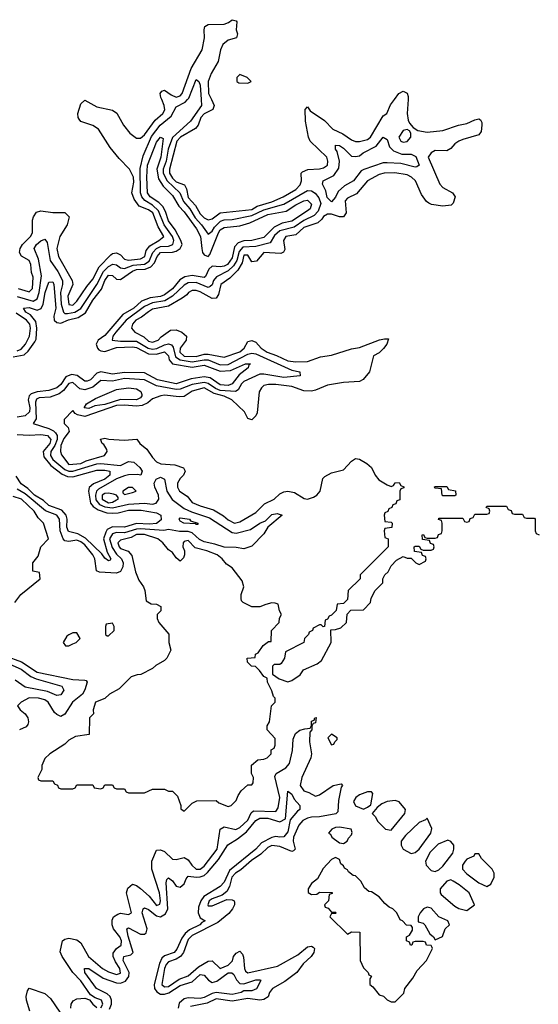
# Model space of a CAD drawing. Header units: inches. Extents: x 2710751 to 2829008, y 857003 to 965602.
# Tile 163 of 256: x 2772223 to 2774829, y 885450 to 890401. Entities that reach past the tile are written whole.
import ezdxf

# ---------------------------------------------------------------- set-up
doc = ezdxf.new("R2010")
doc.units = ezdxf.units.IN
doc.header["$MEASUREMENT"] = 0
doc.layers.add('C7878', color=7, linetype='Continuous')
doc.layers.add('C7879', color=7, linetype='Continuous')

msp = doc.modelspace()

# ---------------------------------------------------------------- linework, layer by layer
at = {"layer": 'C7878', "color": 2}
for points, elevation in [([(2773134.9, 890000), (2773136.9, 889970), (2773082, 889890), (2772990, 889808.3), (2772969.6, 889750.4), (2772958.4, 889690), (2772944.6, 889650), (2772944.4, 889630), (2772964.1, 889590), (2773027.2, 889530), (2773046.2, 889486.2), (2773077.5, 889450), (2773104.8, 889404.8), (2773137.2, 889370), (2773170, 889322.4), (2773190, 889337), (2773202.6, 889357.4), (2773232.5, 889387.5), (2773250, 889393.8), (2773290, 889395.9), (2773390, 889416.1), (2773450, 889445.5), (2773550, 889473.7), (2773670, 889541.3), (2773690, 889540.3), (2773708.2, 889528.2), (2773725.9, 889505.9), (2773736, 889476), (2773722, 889438), (2773703.4, 889416.6), (2773650, 889390.6), (2773602.3, 889357.7), (2773530, 889339.1), (2773504, 889316), (2773481.2, 889278.8), (2773410, 889259.8), (2773343.6, 889256.4), (2773325.1, 889234.9), (2773313.3, 889190), (2773297, 889163), (2773270, 889138.3), (2773211.6, 889108.4), (2773197.6, 889090), (2773190, 889067.3), (2773180.8, 889059.2), (2773170, 889054.5), (2773110, 889080.2), (2773070, 889078.3), (2773050, 889066.6), (2772990.2, 889010), (2772953, 888987), (2772890, 888976.7), (2772850, 888959.1), (2772757.8, 888890), (2772705.4, 888830), (2772691.6, 888810), (2772688, 888790), (2772730, 888783.7), (2772810, 888785), (2772869.2, 888749.2), (2772890, 888744.8), (2772912.3, 888747.7), (2772950, 888766.8), (2772971.1, 888771.1), (2772985.3, 888765.3), (2772993.7, 888753.7), (2773006.3, 888706.3), (2773030, 888690.8), (2773090, 888680.1), (2773150, 888690.8), (2773170, 888690.1), (2773230, 888665.9), (2773270, 888668), (2773370, 888718.5), (2773390, 888724.5), (2773410, 888720.7), (2773590, 888639.5), (2773631, 888630), (2773632, 888610), (2773550, 888601.2), (2773450, 888619.3), (2773430, 888618.7), (2773350, 888582), (2773337.3, 888570), (2773320.5, 888539.5), (2773308.2, 888531.8), (2773230, 888536.9), (2773206.8, 888546.8), (2773170, 888572), (2773150, 888577.2), (2773090, 888567.3), (2773030, 888543.4), (2773010, 888541.6), (2772910, 888559.5), (2772850, 888590.6), (2772750, 888597.3), (2772690, 888583.1), (2772630, 888586), (2772590, 888553.8), (2772550, 888539.3), (2772525.3, 888545.3), (2772490, 888576.8), (2772470, 888571.9), (2772443.5, 888536.5), (2772420.8, 888519.2), (2772376.6, 888503.4), (2772321.2, 888498.8), (2772307.3, 888492.7), (2772302, 888478), (2772305.7, 888394.3), (2772291, 888370), (2772370, 888344.7), (2772393.3, 888333.3), (2772403.2, 888323.2), (2772411, 888310), (2772410.8, 888290), (2772400.3, 888259.7), (2772380.2, 888230), (2772377.2, 888210), (2772390.2, 888190), (2772450, 888139), (2772470, 888130.1), (2772490, 888130.1), (2772610, 888168), (2772630, 888170.1), (2772730, 888159.3), (2772770, 888179), (2772796.9, 888176.9), (2772826.4, 888150), (2772838, 888130), (2772832, 888110), (2772814.2, 888114.2), (2772770, 888112.3), (2772750, 888106.8), (2772710, 888092.5), (2772619.1, 888040.9), (2772608.4, 888030), (2772603.2, 888010), (2772606.1, 887986.1), (2772623.6, 887963.6), (2772650, 887951.9), (2772690, 887945.7), (2772770, 887965.3), (2772850.2, 887970.2), (2772890, 887965.2), (2772909.2, 887970), (2772922, 887990), (2772920.9, 888010), (2772902, 888050), (2772898, 888070), (2772908, 888090), (2772930, 888100.7), (2772950.3, 888090), (2772962, 888030), (2772988.8, 887988.8), (2773050, 887943.6), (2773086.5, 887926.5), (2773176.1, 887896.1), (2773290, 887822.3), (2773310, 887818.5), (2773382.7, 887837.3), (2773429.2, 887870), (2773458.9, 887881.1), (2773490, 887913), (2773517.3, 887917.3), (2773542, 887910), (2773470.7, 887849.3), (2773450, 887815.3), (2773390, 887754.5), (2773350, 887739.7), (2773310, 887747.7), (2773250, 887748.3), (2773204, 887764), (2773150, 887775.5), (2773127.3, 887787.3), (2773090, 887820.3), (2773070, 887828.1), (2773026.7, 887826.7), (2772970, 887836.9), (2772947.9, 887832.1), (2772830, 887841.6), (2772810, 887839.6), (2772750, 887821.5), (2772710, 887821.7), (2772690, 887815.3), (2772674, 887790), (2772686.9, 887746.9), (2772710, 887713.2), (2772734.7, 887690), (2772743.5, 887670), (2772741.3, 887650), (2772730, 887627), (2772710, 887617.4), (2772623.5, 887623.5), (2772609.7, 887630), (2772600.3, 887690), (2772590, 887709.6), (2772550, 887760.7), (2772530, 887776), (2772510, 887783.2), (2772470, 887778), (2772450, 887781.1), (2772441.1, 887790), (2772425.5, 887830), (2772423.5, 887890), (2772410, 887909.7), (2772352.1, 887932.1), (2772250, 888017.5), (2772210, 888040.8)], 6), ([(2772210, 889009.1), (2772290, 888985.6), (2772310, 888997.6), (2772320.6, 889030), (2772332.4, 889112.4), (2772317.3, 889197.3), (2772296.2, 889250), (2772307.6, 889270), (2772330, 889288.2), (2772350, 889297.3), (2772361.3, 889281.3), (2772376.1, 889190), (2772414.9, 889134.9), (2772438.2, 889090), (2772437.8, 889070), (2772427.4, 889030), (2772431.6, 888970), (2772443.1, 888930), (2772450, 888924.4), (2772463.2, 888923.2), (2772499.6, 888930), (2772530.9, 888949.1), (2772610.9, 889069.1), (2772644.5, 889135.5), (2772670, 889160.2), (2772691.4, 889171.4), (2772710, 889168.8), (2772730, 889153.1), (2772750, 889150.2), (2772792.5, 889167.5), (2772850, 889172.1), (2772873.2, 889186.8), (2772892.2, 889230), (2772909.9, 889250.1), (2772930, 889260.1), (2772970, 889263), (2772992.1, 889270), (2772997.8, 889290), (2772991.2, 889310), (2772948.4, 889370), (2772920, 889440), (2772890, 889469.1), (2772851, 889491), (2772835.9, 889510), (2772829.8, 889530), (2772828, 889652), (2772843.5, 889716.5), (2772886, 889814), (2772928.8, 889871.2), (2772983.7, 889916.3), (2773010, 889963.1), (2773054.1, 889985.9), (2773066.9, 890000)], 6), ([(2772216, 889050), (2772265.6, 889034.4), (2772270, 889033.4), (2772286.6, 889050), (2772290, 889106), (2772282, 889130), (2772278.7, 889170), (2772270.7, 889190.7), (2772231.4, 889211.4), (2772222, 889230), (2772225.1, 889250), (2772236.3, 889270), (2772277.6, 889310), (2772287.6, 889330), (2772287.5, 889392.5), (2772292.3, 889410), (2772307.6, 889432.4), (2772330, 889440.7), (2772390, 889430.7), (2772450, 889431), (2772471, 889410), (2772460.7, 889370), (2772424.2, 889310), (2772410.4, 889250), (2772418, 889210), (2772487, 889090), (2772490.5, 889069.5), (2772464.6, 889010), (2772470, 888968.5), (2772490, 888965.7), (2772510, 888984.9), (2772560.1, 889059.9), (2772590, 889095.5), (2772621.5, 889158.5), (2772680.8, 889219.2), (2772690, 889225.3), (2772710, 889228.5), (2772730, 889218), (2772750, 889196.4), (2772770, 889191.8), (2772830, 889199.1), (2772851.8, 889210), (2772858.9, 889241.1), (2772876.2, 889263.8), (2772922, 889290), (2772946.6, 889310), (2772918.8, 889358.8), (2772892.8, 889430), (2772870, 889445.4), (2772822.9, 889462.9), (2772798, 889498), (2772786.6, 889530), (2772795.9, 889584.1), (2772794.2, 889610), (2772775.1, 889650), (2772723.1, 889703.1), (2772678.2, 889758.2), (2772619.6, 889850), (2772590, 889869.6), (2772530, 889889.3), (2772521.2, 889901.2), (2772516, 889910), (2772515.1, 889930), (2772530, 889978), (2772550, 889996), (2772610, 889962.4), (2772690, 889946.4), (2772711.5, 889931.5), (2772745.3, 889870), (2772776.4, 889830), (2772810, 889806), (2772830, 889804.9), (2772850, 889822.4), (2772904.2, 889895.8), (2772943, 889930), (2772952.5, 889947.5), (2772949.7, 889970), (2772936.4, 890000)], 10), ([(2774174.5, 890000), (2774170.8, 889930), (2774175.3, 889895.3), (2774181, 889881), (2774199.6, 889859.6), (2774223.5, 889843.5), (2774270, 889835.5), (2774350, 889843.8), (2774428, 889870), (2774470, 889878.8), (2774510, 889898), (2774530, 889902), (2774538, 889898), (2774544.7, 889884.7), (2774546, 889870), (2774542, 889838), (2774530, 889822), (2774450, 889799.3), (2774430.4, 889789.6), (2774410, 889777.2), (2774390, 889754), (2774370, 889741.2), (2774310, 889743.7), (2774290, 889732.3), (2774274.9, 889710), (2774333.5, 889573.5), (2774350, 889558), (2774398, 889530), (2774410.7, 889510.7), (2774401, 889479), (2774390.9, 889469.1), (2774350, 889462.7), (2774292, 889472), (2774278.9, 889478.9), (2774267.6, 889487.6), (2774242.6, 889522.6), (2774211.6, 889590), (2774192, 889610), (2774170, 889620.5), (2774108.8, 889631.2), (2774054, 889630), (2774030, 889622.9), (2773970, 889591.5), (2773915.3, 889524.7), (2773870, 889503.7), (2773859.3, 889490), (2773864, 889430), (2773850, 889409.2), (2773830, 889409.3), (2773790, 889422.4), (2773770, 889422.4), (2773750, 889411.2), (2773742, 889398), (2773720.5, 889379.5), (2773650, 889356.1), (2773610, 889319.7), (2773561, 889310), (2773548.4, 889290), (2773554.6, 889245.4), (2773548.7, 889231.3), (2773535.4, 889224.6), (2773450.4, 889229.6), (2773413.3, 889186.7), (2773390, 889182.7), (2773370, 889216.2), (2773350, 889216.2), (2773341.1, 889178.9), (2773319.1, 889140.9), (2773278.8, 889101.2), (2773234.4, 889070), (2773221.4, 889018.6), (2773210, 889000.9), (2773190, 888999.6), (2773130, 889032.3), (2773110, 889039.7), (2773090, 889039.6), (2773070.8, 889030), (2773062.3, 889017.7), (2773039.7, 889000.3), (2772970, 888960.4), (2772890, 888944.7), (2772870, 888932.4), (2772835.1, 888904.9), (2772806.7, 888890), (2772790.5, 888870), (2772785.5, 888850), (2772801, 888830), (2772846.2, 888806.2), (2772870, 888784.9), (2772890, 888778.7), (2772918.4, 888790), (2772933.4, 888806.6), (2772980.2, 888839.8), (2773010, 888842), (2773038, 888830), (2773060.7, 888810), (2773059.3, 888790), (2773029.3, 888750), (2773027.7, 888730), (2773050, 888709.5), (2773110, 888707.4), (2773150, 888718.8), (2773170, 888719.3), (2773250, 888704.2), (2773330, 888730.3), (2773351.3, 888750), (2773370, 888782.8), (2773390, 888787.7), (2773410, 888779.1), (2773436.4, 888750), (2773466.4, 888730), (2773513.2, 888713.2), (2773570, 888685.4), (2773610, 888680.2), (2773670, 888682.6), (2773734.9, 888705.1), (2773790, 888713.7), (2773890, 888745.5), (2773930, 888753), (2774030.6, 888790.6), (2774056.8, 888796.8), (2774076, 888796), (2774068, 888770), (2774051.6, 888748.4), (2774030, 888726.6), (2774001, 888710), (2773980.7, 888630), (2773948.2, 888591.8), (2773930, 888581.2), (2773850, 888577.4), (2773770, 888563.6), (2773710, 888537.6), (2773690, 888533.3), (2773650, 888534.7), (2773590, 888556.4), (2773510, 888566.3), (2773472.7, 888567.3), (2773450, 888560.9), (2773437.3, 888550), (2773426, 888530), (2773415.8, 888424.2), (2773410, 888408.7), (2773390, 888389), (2773370, 888395.3), (2773352.3, 888430), (2773289.5, 888490), (2773250, 888507.3), (2773200.9, 888520.9), (2773150, 888549.7), (2773090, 888533.5), (2773050, 888507), (2773024.2, 888504.2), (2772950, 888512.4), (2772932, 888510), (2772890, 888495.3), (2772866.3, 888473.7), (2772839.1, 888460.9), (2772810, 888457.7), (2772750, 888463.2), (2772710, 888460.6), (2772550, 888405.4), (2772514, 888414), (2772501.2, 888421.2), (2772490, 888435.3), (2772446, 888390), (2772446, 888370), (2772466, 888350), (2772471.3, 888330), (2772444.5, 888295.5), (2772430, 888259.3), (2772427.4, 888230), (2772433.3, 888213.3), (2772470, 888164.9), (2772530, 888169.3), (2772557.6, 888182.4), (2772649.4, 888210), (2772662.7, 888230), (2772660.2, 888240.2), (2772645.6, 888265.6), (2772638, 888270), (2772628.4, 888291.6), (2772650, 888296), (2772670.9, 888290.9), (2772747.3, 888287.3), (2772811, 888291), (2772826, 888270), (2772861.7, 888241.7), (2772890, 888199.1), (2772910, 888178), (2772931.8, 888168.2), (2773002.5, 888162.5), (2773046.8, 888146.8), (2773054.8, 888130), (2773046, 888110), (2773030, 888094), (2773016.3, 888070), (2773015.5, 888050), (2773025.5, 888030), (2773065.3, 888005.3), (2773090, 887974), (2773130, 887955.8), (2773197.2, 887937.2), (2773246.9, 887906.9), (2773270, 887885.3), (2773302, 887870), (2773330, 887875.5), (2773410, 887923.1), (2773452.6, 887967.4), (2773501.2, 887990), (2773530, 888016.3), (2773550, 888027.7), (2773570.7, 888030.7), (2773604, 888024), (2773652.8, 887992.8), (2773670, 887990.5), (2773700.1, 887999.9), (2773716, 888010), (2773732.3, 888030), (2773746.3, 888093.7), (2773756, 888104), (2773790, 888122), (2773850, 888137.3), (2773890, 888181), (2773910, 888194), (2773930, 888190.7), (2773966.8, 888170), (2773990.7, 888150), (2774010, 888111.3), (2774027.5, 888087.5), (2774070, 888062), (2774090, 888054), (2774102, 888058), (2774110, 888072), (2774130, 888074), (2774138, 888058), (2774152.7, 888052.7), (2774152.7, 888047.3), (2774138, 888042), (2774134, 888030), (2774132.7, 887987.3), (2774118, 887982), (2774112.7, 887967.3), (2774098, 887962), (2774092.7, 887947.3), (2774078, 887942), (2774072.7, 887927.3), (2774058, 887922), (2774054, 887910), (2774058, 887878), (2774090, 887874), (2774094, 887870), (2774092.7, 887847.3), (2774058, 887842), (2774054, 887830), (2774058, 887798), (2774074, 887790), (2774074, 887750), (2773934, 887610), (2773934, 887590), (2773874, 887530), (2773870, 887486), (2773850, 887466), (2773818, 887462), (2773814, 887430), (2773790, 887406), (2773778, 887402), (2773770, 887386), (2773758, 887382), (2773754, 887350), (2773748.4, 887348.4), (2773738, 887358), (2773730, 887358), (2773698, 887342), (2773694, 887330), (2773678, 887322), (2773674, 887310), (2773654, 887290), (2773651.1, 887268.9), (2773558, 887222), (2773554, 887190), (2773536.9, 887163.1), (2773530, 887158), (2773502, 887158), (2773494, 887150), (2773494, 887110), (2773526.4, 887086.4), (2773570, 887071.3), (2773590, 887078), (2773632.5, 887107.5), (2773648.7, 887131.3), (2773718, 887162), (2773740.4, 887179.6), (2773788, 887270), (2773787.3, 887332.7), (2773810, 887334), (2773836.4, 887343.6), (2773866, 887370), (2773868, 887412), (2773887.3, 887432.7), (2773950, 887434), (2773986, 887470), (2773988.4, 887491.6), (2774008.7, 887531.3), (2774048, 887570), (2774048, 887590), (2774058, 887610), (2774074.6, 887625.4), (2774090, 887654), (2774116.4, 887683.6), (2774150, 887702), (2774170, 887694), (2774190, 887694), (2774214, 887670), (2774230, 887662), (2774262, 887678), (2774266, 887690), (2774262, 887702), (2774247.3, 887707.3), (2774242, 887722), (2774207.3, 887727.3), (2774206, 887750), (2774210, 887754), (2774230, 887754), (2774238, 887738), (2774250, 887734), (2774290, 887734), (2774302, 887738), (2774306, 887750), (2774302, 887762), (2774287.3, 887767.3), (2774282, 887782), (2774247.3, 887787.3), (2774246, 887810), (2774252.7, 887812.7), (2774258, 887798), (2774270, 887794), (2774310, 887794), (2774322, 887798), (2774327.3, 887812.7), (2774342, 887818), (2774346, 887830), (2774346, 887870), (2774342, 887882), (2774327.3, 887887.3), (2774330, 887894), (2774450, 887894), (2774458, 887878), (2774470, 887874), (2774482, 887878), (2774487.3, 887892.7), (2774502, 887898), (2774510, 887914), (2774570, 887914), (2774582, 887918), (2774586, 887930), (2774582, 887942), (2774567.3, 887947.3), (2774570, 887954), (2774670, 887954), (2774678, 887938), (2774692.7, 887932.7), (2774698, 887918), (2774710, 887914), (2774750, 887914), (2774758, 887898), (2774770, 887894), (2774810, 887894), (2774814, 887890), (2774814, 887830), (2774818, 887818), (2774834, 887810)], 10), ([(2773186, 890000), (2773200.4, 889970), (2773193, 889950), (2773150, 889927.1), (2773134, 889910), (2773119.5, 889870), (2773105.8, 889854.2), (2773030.4, 889810), (2773012.7, 889790), (2772975.8, 889650), (2772975.8, 889630), (2772990, 889604.9), (2773010, 889586.2), (2773050.6, 889570), (2773061.7, 889550), (2773070, 889507.2), (2773106.4, 889466.4), (2773130, 889424.6), (2773150, 889405.2), (2773170, 889395.3), (2773190, 889400.3), (2773230, 889430.3), (2773390, 889446.7), (2773416.8, 889463.2), (2773490, 889485.2), (2773546.6, 889510), (2773610, 889546.5), (2773633, 889570), (2773638.7, 889590), (2773637.2, 889630), (2773643.3, 889636.7), (2773671.5, 889648.5), (2773730, 889650.5), (2773750, 889656.3), (2773769.2, 889670), (2773771.6, 889690), (2773767, 889710), (2773682.7, 889790), (2773674.5, 889810), (2773659.5, 889890), (2773658, 889950), (2773670, 889962), (2773682.8, 889942.8), (2773754.2, 889894.2), (2773796, 889850), (2773847.5, 889827.5), (2773890, 889796.3), (2773910, 889788.4), (2773930, 889788.4), (2773970, 889798), (2773986, 889810), (2774050, 889918), (2774068, 889930), (2774086.3, 889973.7), (2774106.1, 890000)], 10), ([(2772190, 888704.9), (2772245, 888715), (2772266.3, 888733.7), (2772299.6, 888780.4), (2772305.2, 888794.8), (2772309, 888850), (2772303.4, 888883.4), (2772277.4, 888917.4), (2772254.5, 888930), (2772242.7, 888950), (2772270, 888953.4), (2772310, 888941.1), (2772330.9, 888949.1), (2772341.5, 888970), (2772351.2, 889030), (2772370, 889082), (2772390, 889082.8), (2772394.6, 889070), (2772403.9, 888950), (2772395.2, 888910), (2772397, 888890), (2772410, 888878), (2772430, 888874.9), (2772468.1, 888891.9), (2772516, 888904), (2772553.8, 888926.2), (2772590, 888990.3), (2772633.2, 889046.8), (2772650, 889090.4), (2772670, 889116), (2772690, 889114.4), (2772710, 889096.4), (2772730, 889094.9), (2772790, 889136.2), (2772810, 889144.4), (2772854.2, 889145.8), (2772882.5, 889157.5), (2772901, 889179), (2772914.5, 889210), (2772930, 889230.2), (2772990, 889231.9), (2773010, 889236.9), (2773029.8, 889250.2), (2773038.9, 889270), (2773033, 889290), (2773003.5, 889343.5), (2772970, 889389.7), (2772956.4, 889436.4), (2772941.7, 889461.7), (2772921.9, 889481.9), (2772878, 889510), (2772865.6, 889530), (2772861.4, 889610), (2772865.5, 889670), (2772910, 889784.9), (2772930, 889810.4), (2772943.6, 889803.6), (2772943, 889790), (2772931.9, 889710), (2772912.9, 889650), (2772920, 889600), (2772943.1, 889563.1), (2772990, 889517.6), (2773022.8, 889462.8), (2773050, 889434.6), (2773111.3, 889350), (2773131.1, 889310), (2773137.4, 889250), (2773142, 889230), (2773150, 889218), (2773170, 889210.6), (2773179.1, 889220.9), (2773221.2, 889330), (2773230, 889344.2), (2773250, 889356.9), (2773330, 889364.2), (2773379.8, 889380.2), (2773470, 889421.2), (2773562, 889438), (2773610, 889470.2), (2773650, 889490.2), (2773670, 889494.3), (2773690, 889474), (2773682.4, 889450), (2773670, 889439.7), (2773590, 889387.7), (2773541.6, 889378.4), (2773502.1, 889357.9), (2773450, 889306.4), (2773390, 889291.2), (2773350, 889289), (2773321.6, 889278.4), (2773301.7, 889258.3), (2773290, 889202.9), (2773266.4, 889170), (2773250, 889160.9), (2773230, 889157.7), (2773190, 889161.2), (2773173.8, 889146.2), (2773156.4, 889110), (2773150, 889105.1), (2773090, 889115.1), (2773052.5, 889107.5), (2773027.5, 889092.5), (2772990, 889047.6), (2772950, 889017.3), (2772930, 889009.8), (2772878, 889002), (2772835.1, 888984.9), (2772796.9, 888950), (2772741.6, 888918.4), (2772650, 888812.3), (2772617, 888790), (2772606.7, 888770), (2772613.1, 888750), (2772621.3, 888741.3), (2772630, 888735.2), (2772650, 888732.2), (2772710, 888752.7), (2772790, 888756.3), (2772810, 888752.8), (2772870, 888720.7), (2772910, 888719.3), (2772951, 888731), (2772970, 888710.6), (2772974.3, 888690), (2772991, 888671), (2773090, 888654.4), (2773150, 888663.6), (2773230, 888633.8), (2773282.2, 888637.8), (2773358, 888670), (2773382, 888670), (2773374.8, 888665.2), (2773370.7, 888650), (2773325.4, 888614.6), (2773290.1, 888569.9), (2773270, 888561.8), (2773230, 888564.8), (2773179.9, 888599.9), (2773150, 888605), (2773084.8, 888595.2), (2773010, 888569.9), (2772915.1, 888590), (2772850, 888624.8), (2772750, 888626.3), (2772690, 888618.7), (2772630, 888631.1), (2772610, 888624), (2772579.5, 888590), (2772562.7, 888582.7), (2772550, 888583.5), (2772511.8, 888611.8), (2772483.1, 888616.9), (2772454.8, 888605.2), (2772430, 888567.4), (2772410, 888549.8), (2772370, 888536.4), (2772310, 888529), (2772280.9, 888519.1), (2772271.1, 888508.9), (2772266.3, 888490), (2772273.1, 888450), (2772271.8, 888430), (2772250, 888409.8), (2772210, 888403.1)], 2), ([(2772210, 888736.3), (2772230, 888744.3), (2772251.6, 888770), (2772272.3, 888810), (2772277.3, 888850), (2772273.8, 888870), (2772257.3, 888890), (2772205.4, 888925.4)], 6), ([(2772210, 888315.5), (2772270, 888311.3), (2772330, 888315.9), (2772363, 888310), (2772378.6, 888290), (2772374, 888270), (2772340.9, 888230), (2772343.6, 888203.6), (2772379, 888159), (2772436.1, 888116.1), (2772463.5, 888103.5), (2772490, 888102.9), (2772610, 888135.2), (2772650, 888135.2), (2772676.3, 888130), (2772675.3, 888110), (2772650.3, 888090), (2772593.4, 888066.6), (2772571.4, 888048.6), (2772568.7, 888030), (2772579.2, 887970), (2772592.5, 887952.5), (2772616.5, 887936.5), (2772661.5, 887921.5), (2772690, 887919.7), (2772718.5, 887921.5), (2772770, 887935.2), (2772834, 887934), (2772910, 887921.5), (2772931.7, 887910), (2772933.8, 887886.2), (2772910, 887867.7), (2772876, 887864), (2772810, 887867.4), (2772750, 887848.5), (2772690, 887851.1), (2772663.2, 887836.8), (2772655.2, 887824.8), (2772644.9, 887790), (2772663.1, 887723.1), (2772680.7, 887690), (2772677.5, 887682.5), (2772670, 887679.3), (2772650, 887693.2), (2772635.1, 887715.1), (2772554.3, 887794.3), (2772515.6, 887815.6), (2772467.6, 887827.6), (2772459.8, 887850), (2772462, 887890), (2772457.3, 887910), (2772435.2, 887935.2), (2772370, 887958), (2772342.6, 887982.6), (2772297.4, 888010), (2772263.7, 888043.7), (2772230, 888067.3), (2772205.9, 888105.9)], 2), ([(2772198, 887470), (2772228, 887510), (2772326, 887590), (2772322, 887622), (2772288.4, 887628.4), (2772288.7, 887670), (2772316.4, 887703.6), (2772328.7, 887750), (2772368, 887790), (2772342, 887870), (2772315.9, 887895.9), (2772295.6, 887930), (2772231.5, 887990), (2772190, 888003.6)], 10), ([(2772038.8, 887218.8), (2772230, 887135.2), (2772279, 887099), (2772306, 887086), (2772434.8, 887050), (2772444, 887030), (2772430, 887006), (2772410, 887002), (2772362.9, 887022.9), (2772250, 887044.7), (2772199.7, 887079.7)], 2), ([(2772150, 887202.2), (2772231.5, 887171.5), (2772310, 887120.6), (2772490, 887083.6), (2772550, 887079.1), (2772557.5, 887077.5), (2772562.8, 887070), (2772550.5, 887030.5), (2772538, 887010), (2772488.8, 886970), (2772450, 886909.4), (2772430, 886898), (2772410, 886906.6), (2772398, 886918), (2772365.6, 886970), (2772350, 886981.1), (2772318, 886990), (2772270, 886990.9), (2772230.8, 886970), (2772212, 886950), (2772224.7, 886930), (2772250, 886911), (2772264, 886890), (2772266.8, 886870), (2772263.5, 886856.5), (2772255.5, 886844.5), (2772222, 886830)], 6), ([(2772630, 885433), (2772640.5, 885450), (2772634.7, 885470), (2772602.3, 885482.3), (2772578, 885498), (2772530, 885567.8), (2772489.6, 885610), (2772436, 885690), (2772426.6, 885713.4), (2772438, 885770), (2772450, 885778), (2772470, 885782), (2772510, 885774.8), (2772530, 885758.8), (2772568.5, 885690), (2772639.5, 885630), (2772670, 885612.6), (2772710, 885600.2), (2772730, 885606.7), (2772726.9, 885630), (2772703.7, 885663.7), (2772692.9, 885690), (2772693.3, 885706.7), (2772709.6, 885730), (2772732.6, 885747.4), (2772735.1, 885770), (2772725.4, 885790), (2772694, 885830), (2772686.9, 885850), (2772686.9, 885873.1), (2772694.5, 885890), (2772716.2, 885903.8), (2772730, 885908.7), (2772770, 885901.6), (2772785.2, 885910), (2772759.6, 886010), (2772765.8, 886034.2), (2772790, 886053.4), (2772810, 886048), (2772830, 886033), (2772873.1, 885993.1), (2772910, 885947.4), (2772926.8, 885953.2), (2772930.7, 885970), (2772926, 886010), (2772887.4, 886130), (2772887.3, 886170), (2772910, 886224.9), (2772930, 886226.7), (2772950, 886218.4), (2772990, 886179.1), (2773010, 886178), (2773050, 886187.7), (2773070, 886177.3), (2773088.5, 886150), (2773110, 886130.3), (2773130, 886129.2), (2773150, 886144), (2773215.7, 886230), (2773230, 886330.8), (2773250, 886341.6), (2773309, 886329), (2773330, 886338.3), (2773370, 886375.3), (2773386.4, 886413.6), (2773397.5, 886422.5), (2773510, 886419.5), (2773522, 886438), (2773529.8, 886490), (2773504.8, 886595.2), (2773511.6, 886610), (2773560.1, 886639.9), (2773578.8, 886661.2), (2773593.9, 886726.1), (2773597.1, 886782.9), (2773608.5, 886811.5), (2773630, 886827.7), (2773656, 886836), (2773682, 886838), (2773688.7, 886851.3), (2773690, 886874), (2773702, 886878), (2773706, 886890), (2773712.7, 886892.7), (2773710, 886866), (2773698, 886862), (2773691.6, 886848.4), (2773691, 886830), (2773681.4, 886818.6), (2773678.9, 886770), (2773688.9, 886710), (2773685.7, 886690), (2773640.2, 886590), (2773631.6, 886550), (2773650, 886523.1), (2773675.4, 886515.4), (2773710, 886496.3), (2773730, 886503), (2773799, 886550), (2773838, 886558), (2773844.7, 886550), (2773838, 886542), (2773824.4, 886475.6), (2773822, 886418), (2773811.5, 886408.5), (2773730, 886392.3), (2773689.3, 886390.7), (2773670, 886386.4), (2773646.3, 886373.7), (2773626, 886350), (2773599.7, 886290), (2773597.3, 886270), (2773607.3, 886230), (2773598.7, 886221.3), (2773590, 886218.4), (2773530, 886242.8), (2773490, 886248.7), (2773470, 886239.3), (2773434.7, 886205.3), (2773387.5, 886172.5), (2773333.9, 886126.1), (2773307.2, 886110), (2773289.4, 886090), (2773276.8, 886043.2), (2773263.6, 886016.4), (2773240.4, 885999.6), (2773190, 885980.4), (2773175.8, 885970), (2773167.7, 885950), (2773170, 885946), (2773190, 885944.7), (2773263.3, 885976.7), (2773290, 885975.5), (2773301, 885970), (2773302, 885962), (2773301.6, 885950), (2773292, 885930), (2773273.2, 885906.8), (2773219.3, 885860.7), (2773090, 885795.3), (2773070, 885776.4), (2773046, 885710), (2773031.8, 885690), (2773010, 885676.8), (2772970, 885663.5), (2772958.4, 885650), (2772950.2, 885630), (2772936.9, 885550), (2772950, 885537.7), (2772970, 885540.2), (2773024.4, 885575.6), (2773070, 885592.4), (2773121.9, 885638.1), (2773170, 885667.2), (2773190, 885668.2), (2773230, 885630.6), (2773270, 885646), (2773291.8, 885668.2), (2773297.6, 885690), (2773310, 885707.7), (2773330, 885717.3), (2773342.4, 885702.4), (2773347.2, 885687.2), (2773351.8, 885630), (2773357.4, 885617.4), (2773370, 885608), (2773518, 885642), (2773620.8, 885699.2), (2773670, 885739.3), (2773690, 885742), (2773697.6, 885737.6), (2773704, 885730), (2773700.5, 885710), (2773687.3, 885690), (2773647, 885653), (2773615.5, 885610), (2773556, 885564), (2773493, 885530), (2773478.7, 885510), (2773472.2, 885487.8), (2773450, 885474), (2773430, 885470.9), (2773370, 885478.6), (2773290, 885465.2), (2773210, 885477), (2773164.5, 885455.5), (2773081.7, 885438.3)], 6), ([(2772674, 885426), (2772684.2, 885450), (2772685.1, 885470), (2772676.9, 885490), (2772662.8, 885502.8), (2772609.7, 885530), (2772549.6, 885610), (2772549.3, 885630), (2772570, 885630.3), (2772641.6, 885581.6), (2772710, 885558.5), (2772730, 885556.1), (2772754.2, 885565.8), (2772771.1, 885590), (2772773.7, 885610), (2772743.5, 885670), (2772747, 885690), (2772782, 885698), (2772793.3, 885710), (2772768.2, 885791.8), (2772761.2, 885830), (2772770, 885834.9), (2772830, 885802.3), (2772850, 885803.1), (2772858.4, 885810), (2772864, 885830), (2772838.9, 885910), (2772843.7, 885930), (2772850, 885935.5), (2772870, 885926.7), (2772910, 885894.3), (2772930, 885890.3), (2772955.2, 885904.8), (2772966.6, 885930), (2772958.6, 886061.4), (2772962.5, 886077.5), (2772970, 886086), (2772990, 886070.8), (2773010, 886044), (2773030, 886039.1), (2773050, 886056), (2773059.3, 886080.7), (2773070, 886094.9), (2773111, 886089), (2773130, 886090.2), (2773150, 886098), (2773167.2, 886112.8), (2773221.3, 886178.7), (2773268.1, 886251.9), (2773318.2, 886281.8), (2773362.5, 886317.5), (2773410, 886374.6), (2773430, 886386.3), (2773470, 886386), (2773530, 886368.2), (2773558, 886382), (2773570, 886522), (2773590, 886506.8), (2773602.3, 886482.3), (2773630.8, 886450), (2773630.8, 886430), (2773618.5, 886421.5), (2773582.5, 886377.5), (2773570, 886317.2), (2773550, 886292.3), (2773530, 886289.7), (2773510, 886294), (2773490, 886288.6), (2773438.7, 886261.3), (2773410, 886229.8), (2773276.7, 886123.3), (2773250, 886064.7), (2773230, 886043.1), (2773148.6, 885991.4), (2773134, 885970), (2773121.4, 885938.6), (2773119, 885910), (2773130, 885884.9), (2773154.8, 885870), (2773138, 885862), (2773128, 885850), (2773076.1, 885823.9), (2773053.9, 885806.1), (2773037.6, 885782.4), (2773012.8, 885727.2), (2772999.5, 885710), (2772950, 885694.3), (2772937.8, 885682.2), (2772925.2, 885654.8), (2772898.2, 885550), (2772900.8, 885530), (2772912.5, 885512.5), (2772930, 885501.3), (2772950, 885500.2), (2772973, 885507), (2773030, 885544.4), (2773090, 885563.1), (2773130, 885599.6), (2773150, 885596.4), (2773171.2, 885571.2), (2773190, 885559.5), (2773214.4, 885565.6), (2773270, 885607.6), (2773288.6, 885608.6), (2773299.4, 885599.4), (2773312.6, 885572.6), (2773330, 885554.4), (2773350, 885552.2), (2773410, 885573.7), (2773432.3, 885572.3), (2773434.8, 885570), (2773413, 885527), (2773390, 885518.4), (2773350, 885518), (2773336, 885510), (2773290, 885498.7), (2773210, 885509), (2773190, 885504.1), (2773150, 885483.5), (2773130, 885479.3), (2773070, 885481.8), (2773050, 885476.8), (2773024.7, 885455.3), (2773019.6, 885430)], 2), ([(2772274.7, 885414.7), (2772257, 885470), (2772256, 885490), (2772262, 885518), (2772270, 885532), (2772350, 885503.8), (2772378.4, 885478.4), (2772424.9, 885410)], 6), ([(2772480.4, 885430), (2772482, 885450), (2772492.1, 885467.9), (2772510, 885478), (2772550, 885481.1), (2772573.2, 885473.2), (2772590.5, 885450), (2772610, 885434.4)], 6)]:
    msp.add_lwpolyline(points, dxfattribs=dict(at, elevation=elevation))
for points, elevation in [([(2774170, 889848.7), (2774150, 889844), (2774128.5, 889810), (2774138, 889790), (2774150, 889785.5), (2774170, 889788.2), (2774189, 889810), (2774188.7, 889830), (2774182, 889842)], 10), ([(2774144, 889724), (2774190, 889724.4), (2774213, 889713), (2774230.3, 889670), (2774219.2, 889660.8), (2774210, 889658.7), (2774137.5, 889677.5), (2774070, 889681.7), (2774050, 889680.4), (2773951.5, 889648.5), (2773938.8, 889641.2), (2773900.5, 889590), (2773855.1, 889564.9), (2773823.6, 889536.4), (2773810, 889509), (2773790, 889485.1), (2773767.6, 889507.6), (2773761.2, 889541.2), (2773745.2, 889574.8), (2773748.7, 889590), (2773801.7, 889618.3), (2773826.1, 889653.9), (2773829.8, 889690), (2773817.7, 889737.7), (2773809.4, 889750.6), (2773809.6, 889770.4), (2773830, 889767.7), (2773850, 889754.4), (2773890, 889715.5), (2773910, 889712.4), (2773930, 889716.4), (2773948.8, 889731.2), (2774014.4, 889765.6), (2774050, 889810.7), (2774070, 889798), (2774081.8, 889761.8), (2774100.9, 889740.9)], 6), ([(2772810.1, 888489.9), (2772729.4, 888490.6), (2772650, 888466.7), (2772600.4, 888459.6), (2772570, 888445.5), (2772547.4, 888450), (2772558.4, 888470), (2772603.7, 888496.3), (2772710, 888541.2), (2772769.8, 888550.2), (2772810, 888544.7), (2772830.9, 888530.9), (2772836.1, 888516.1), (2772837.5, 888510), (2772830, 888499.8)], 6), ([(2772670, 888020.4), (2772650, 888019.2), (2772638, 888010), (2772636.9, 887990), (2772670, 887971.7), (2772690, 887975.3), (2772710, 887987), (2772717.2, 887990), (2772718, 887998), (2772708.7, 888010), (2772694.9, 888014.9)], 10), ([(2772790, 888048), (2772770, 888048), (2772742, 888030), (2772742, 888022), (2772750, 888014), (2772790, 888022.8), (2772808, 888030)], 10), ([(2774350, 888006), (2774346, 888010), (2774342, 888042), (2774310, 888046), (2774306, 888050), (2774310, 888054), (2774370, 888054), (2774378, 888038), (2774412.7, 888032.7), (2774414, 888010), (2774410, 888006)], 10), ([(2773110, 887862), (2773106, 887866), (2773048, 887870), (2773030, 887879), (2773024.5, 887890), (2773030, 887896.3), (2773076, 887890), (2773080.7, 887880.7), (2773118, 887870), (2773118, 887862)], 2), ([(2772850, 887812.9), (2772810, 887812.2), (2772782.6, 887797.4), (2772730, 887784.5), (2772715.5, 887770), (2772722, 887750), (2772730, 887742), (2772768.7, 887728.7), (2772787, 887707), (2772804.7, 887624.7), (2772822, 887582), (2772844.7, 887550), (2772851.6, 887531.6), (2772858, 887478), (2772883.6, 887463.6), (2772910, 887462), (2772932, 887450), (2772931.6, 887428.4), (2772914, 887410), (2772914, 887390), (2772922, 887370), (2772971.6, 887311.6), (2772972, 887270), (2772982, 887230), (2772962, 887190), (2772950, 887178), (2772906.4, 887153.6), (2772890, 887138), (2772831.6, 887108.4), (2772812.7, 887107.3), (2772783.6, 887096.4), (2772723.6, 887036.4), (2772674, 887010), (2772651.6, 886988.4), (2772604.7, 886970), (2772592, 886930), (2772594, 886910), (2772574, 886890), (2772572.7, 886807.3), (2772503.6, 886796.4), (2772470, 886778), (2772450, 886758), (2772374, 886710), (2772350, 886686), (2772334, 886650), (2772334, 886630), (2772314, 886590), (2772318, 886578), (2772330, 886574), (2772390, 886574), (2772398, 886558), (2772412.7, 886552.7), (2772418, 886538), (2772430, 886534), (2772490, 886534), (2772502, 886538), (2772510, 886554), (2772590, 886554), (2772598, 886538), (2772630, 886534), (2772642, 886538), (2772650, 886554), (2772690, 886554), (2772698, 886538), (2772710, 886534), (2772750, 886534), (2772758, 886518), (2772770, 886514), (2772850, 886514), (2772890, 886532), (2772950, 886532), (2772970, 886522), (2772990, 886522), (2773016, 886496), (2773032, 886450), (2773032.7, 886432.7), (2773050, 886422), (2773090, 886462), (2773112.7, 886472.7), (2773210, 886474), (2773223.6, 886463.6), (2773270, 886444.7), (2773286, 886450), (2773310, 886474), (2773320.2, 886499.8), (2773336.4, 886523.6), (2773370, 886554), (2773390, 886554), (2773396.4, 886563.6), (2773398, 886590), (2773388, 886610), (2773387.3, 886652.7), (2773420.4, 886679.6), (2773450, 886682), (2773466, 886690), (2773486, 886710), (2773486, 886730), (2773502, 886738), (2773507.3, 886752.7), (2773507.3, 886787.3), (2773466, 886830), (2773466, 886850), (2773478, 886870), (2773488.4, 886951.6), (2773506, 886970), (2773506, 886990), (2773498, 886998), (2773490, 887026), (2773468, 887070), (2773466, 887090), (2773450, 887098), (2773428.4, 887128.4), (2773408, 887148), (2773388, 887150), (2773368, 887170), (2773366, 887190), (2773406, 887194), (2773408, 887210), (2773422, 887218), (2773445.6, 887254.4), (2773474, 887274), (2773486, 887274), (2773488.7, 887330), (2773526, 887370), (2773528.4, 887391.6), (2773538, 887410), (2773528.4, 887428.4), (2773522, 887462), (2773507.3, 887467.3), (2773490, 887468), (2773459.6, 887460.4), (2773430, 887448), (2773390, 887448), (2773346, 887470), (2773338, 887478), (2773335.3, 887490), (2773335.3, 887510), (2773349, 887550), (2773340.2, 887580.2), (2773290, 887644), (2773262.5, 887662.5), (2773240.9, 887690), (2773215.1, 887710), (2773164, 887730), (2773105.3, 887745.3), (2773070, 887782.7), (2773050, 887777.2), (2773044, 887770), (2773042.8, 887750), (2773050.8, 887730), (2773050.8, 887710), (2773045.4, 887694.6), (2773030, 887678), (2773010, 887695.3), (2772990, 887722), (2772970, 887735.3), (2772942.7, 887770), (2772917.2, 887790)], 10), ([(2772690, 887366), (2772658, 887362), (2772654, 887350), (2772654, 887310), (2772662, 887302), (2772670, 887302), (2772698, 887330), (2772698, 887350)], 10), ([(2772510, 887318), (2772490, 887318), (2772470, 887308), (2772459.6, 887300.4), (2772442, 887270), (2772452.7, 887252.7), (2772470, 887252), (2772490, 887262), (2772506, 887270), (2772526, 887290)], 10), ([(2773790, 886808), (2773772, 886790), (2773790, 886754), (2773802, 886758), (2773806, 886770), (2773818, 886782), (2773818, 886790)], 10), ([(2773970, 886519), (2773930, 886504), (2773911.3, 886490), (2773901, 886470), (2773910, 886447.3), (2773950, 886432), (2773970, 886442), (2773987.3, 886452.7), (2773998, 886510), (2773990, 886518)], 10), ([(2774110, 886475.3), (2774070, 886469), (2774042, 886458), (2774019.6, 886440.4), (2773994, 886410), (2774010, 886394), (2774022, 886370), (2774062, 886330), (2774090, 886326), (2774159, 886410), (2774162, 886430), (2774130, 886468)], 10), ([(2774270, 886386), (2774262, 886378), (2774230, 886364), (2774161.4, 886298.6), (2774139.3, 886270), (2774139.5, 886250), (2774150, 886230.7), (2774190, 886208.5), (2774210, 886213), (2774230, 886230.6), (2774289.2, 886310), (2774294, 886334)], 10), ([(2773830, 886341.2), (2773810, 886339), (2773792, 886330), (2773774, 886310), (2773784.7, 886304.7), (2773792, 886290), (2773830, 886262), (2773850, 886258), (2773868, 886270), (2773874.6, 886285.4), (2773890, 886302), (2773893.2, 886313.2), (2773888, 886330)], 10), ([(2774374.6, 886274.6), (2774325.3, 886254.7), (2774285.3, 886214.7), (2774262, 886170), (2774264.9, 886150), (2774290, 886123), (2774310, 886118), (2774330, 886125.5), (2774350, 886144), (2774399.3, 886210), (2774405.2, 886230), (2774404, 886250), (2774390, 886268.7)], 10), ([(2773810, 886188), (2773790, 886178), (2773747.5, 886132.5), (2773719.8, 886080.2), (2773690, 886058), (2773672, 886030), (2773672.7, 886012.7), (2773690, 886002), (2773716.4, 886003.6), (2773730, 886014), (2773792.7, 886012.7), (2773792.7, 886007.3), (2773778, 886002), (2773774, 885970), (2773754, 885950), (2773758, 885938), (2773772.7, 885932.7), (2773790, 885914), (2773810, 885914), (2773814, 885910), (2773810, 885906), (2773790, 885906), (2773782, 885890), (2773870, 885802), (2773890, 885814), (2773932.7, 885812.7), (2773934, 885670), (2773950, 885634), (2773974, 885610), (2773978, 885598), (2773991.6, 885591.6), (2773982, 885578), (2773982, 885550), (2773998, 885538), (2774030, 885498), (2774051.3, 885491.3), (2774070, 885472), (2774090, 885462), (2774110, 885462), (2774153.6, 885506.4), (2774158, 885530), (2774198.6, 885581.4), (2774220.2, 885619.8), (2774268, 885670), (2774298, 885730), (2774296.4, 885736.4), (2774290, 885746), (2774267.3, 885747.3), (2774262, 885762), (2774250, 885766), (2774210, 885766), (2774198, 885762), (2774192.7, 885747.3), (2774187.3, 885747.3), (2774182, 885762), (2774166, 885770), (2774166, 885790), (2774182, 885798), (2774196.4, 885823.6), (2774196.4, 885836.4), (2774190, 885846), (2774167.3, 885847.3), (2774146, 885870), (2774135.3, 885875.3), (2774118, 885910), (2774098, 885930), (2774079, 885939), (2774057.2, 885957.2), (2774028.7, 885990), (2773990, 886015.3), (2773978, 886018), (2773956.4, 886036.4), (2773938, 886070), (2773910, 886095.3), (2773898, 886098), (2773875.3, 886115.3), (2773870, 886126), (2773854.6, 886134.6), (2773850, 886146), (2773836.4, 886156.4), (2773830, 886178)], 10), ([(2774530, 886206), (2774510, 886206), (2774504.7, 886195.3), (2774470, 886179), (2774461, 886170), (2774447.3, 886150), (2774447.3, 886130), (2774470, 886106.8), (2774530, 886061), (2774570, 886042), (2774590, 886054), (2774608, 886090), (2774608, 886110), (2774598, 886130), (2774543.1, 886183.1)], 10), ([(2774390, 886075.1), (2774370, 886069.2), (2774336.3, 886030), (2774336.3, 886010), (2774341.7, 886001.7), (2774410, 885942.8), (2774430, 885931), (2774470, 885922), (2774508, 885950), (2774481.2, 886010), (2774431.5, 886051.5), (2774402, 886070)], 10), ([(2774270, 885938), (2774251.3, 885930), (2774234.8, 885910), (2774226, 885890), (2774224.7, 885864.7), (2774250, 885858), (2774258, 885850), (2774284.7, 885804.7), (2774302, 885790), (2774310, 885774), (2774330, 885782), (2774348.4, 885791.6), (2774361.2, 885830), (2774382, 885850), (2774374, 885870), (2774329.6, 885889.6), (2774290, 885932.7)], 10)]:
    msp.add_lwpolyline(points, close=True, dxfattribs=dict(at, elevation=elevation))
at = {"layer": 'C7879', "color": 2}
for points, elevation in [([(2772936.4, 890000), (2772932, 890010), (2772929.5, 890030.5), (2772938, 890042), (2772950, 890046.8), (2772983.8, 890023.8), (2773010, 890012.2), (2773030, 890018.7), (2773039.7, 890030), (2773084.1, 890155.9), (2773139.7, 890250), (2773151.3, 890310), (2773149.3, 890350.7), (2773152.9, 890367.1), (2773170, 890376.3), (2773250, 890379.1), (2773272.5, 890387.5), (2773290, 890401), (2773310, 890396), (2773314, 890390), (2773310.8, 890350), (2773318, 890330), (2773312, 890310), (2773270, 890298), (2773244, 890276), (2773232, 890250), (2773221.1, 890190), (2773184.6, 890130), (2773170.3, 890090), (2773171.6, 890030), (2773186, 890000)], 10), ([(2773066.9, 890000), (2773073.2, 890006.8), (2773110, 890100.7), (2773122.8, 890090), (2773130, 890072), (2773134.9, 890000)], 6), ([(2774106.1, 890000), (2774128.7, 890030), (2774150, 890042), (2774170, 890032), (2774175.3, 890015.3), (2774174.5, 890000)], 10)]:
    msp.add_lwpolyline(points, dxfattribs=dict(at, elevation=elevation))
at = {"layer": 'C7879', "color": 2, "elevation": 14}
msp.add_lwpolyline([(2773330, 890126), (2773314, 890110), (2773314, 890090), (2773323.6, 890083.6), (2773370, 890082), (2773386, 890090), (2773366, 890110)], close=True, dxfattribs=at)

doc.saveas('drawing.dxf')
